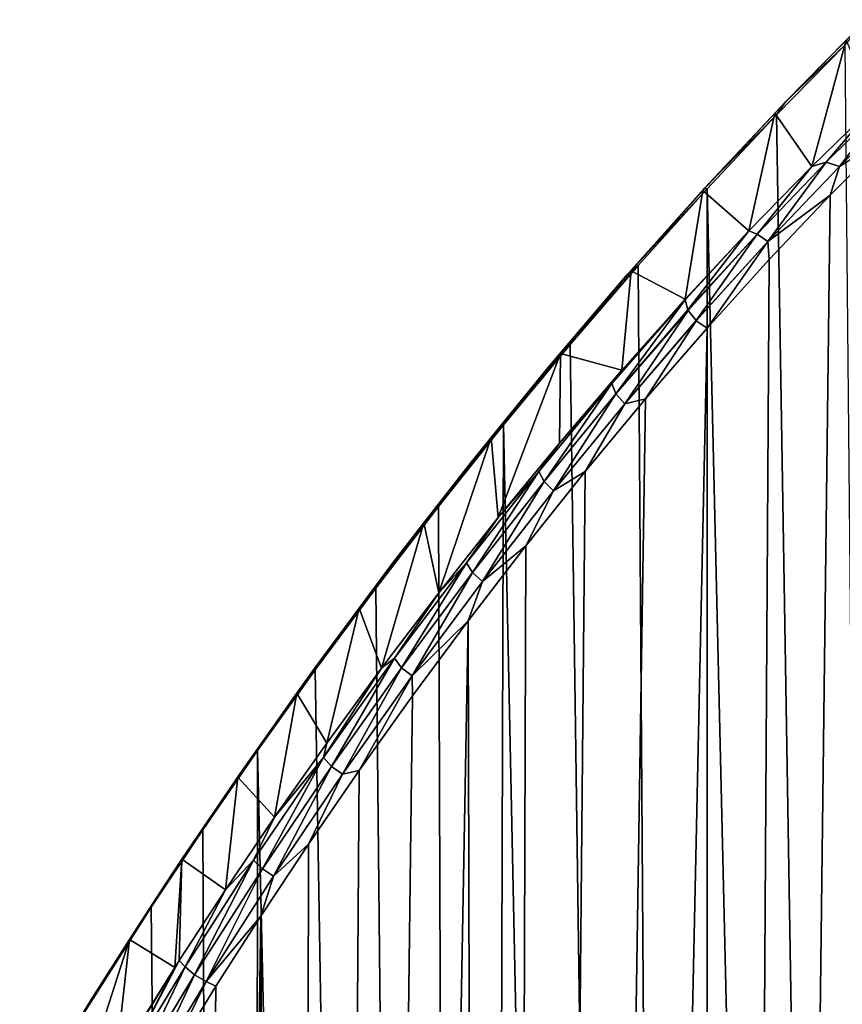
# Model space of a CAD drawing. Header units: millimetres. Extents: x -46 to 100, y -4 to 226.
# Tile 27 of 29: x 67 to 82, y 198 to 217. Entities that reach past the tile are written whole.
import ezdxf

# ---------------------------------------------------------------- set-up
doc = ezdxf.new("R2010")
doc.units = ezdxf.units.MM
doc.header["$LTSCALE"] = 65.185185
for name, color, linetype in [('30', 7, 'CONTINUOUS'), ('31', 7, 'CONTINUOUS'), ('32', 7, 'CONTINUOUS'), ('33', 7, 'CONTINUOUS'), ('34', 7, 'CONTINUOUS'), ('35', 7, 'CONTINUOUS'), ('36', 7, 'CONTINUOUS'), ('37', 7, 'CONTINUOUS'), ('38', 7, 'CONTINUOUS')]:
    doc.layers.add(name, color=color, linetype=linetype)

msp = doc.modelspace()

# ---------------------------------------------------------------- linework, layer by layer
at = {"layer": '30', "linetype": 'Continuous'}
for points in [[(78.603, 212.209, -158.985), (79.912, 23.798, 29.486), (79.912, 213.667, -160.383), (78.603, 212.209, -158.985)], [(77.312, 210.712, -157.667), (79.912, 23.798, 29.486), (78.603, 212.209, -158.985), (77.312, 210.712, -157.667)], [(76.045, 209.183, -156.432), (79.912, 23.798, 29.486), (77.312, 210.712, -157.667), (76.045, 209.183, -156.432)], [(74.81, 207.635, -155.287), (75.462, 23.443, 29.132), (76.045, 209.183, -156.432), (74.81, 207.635, -155.287)], [(75.462, 23.443, 29.132), (79.912, 23.798, 29.486), (76.045, 209.183, -156.432), (75.462, 23.443, 29.132)], [(73.616, 206.081, -154.235), (75.462, 23.443, 29.132), (74.81, 207.635, -155.287), (73.616, 206.081, -154.235)], [(72.468, 204.533, -153.281), (75.462, 23.443, 29.132), (73.616, 206.081, -154.235), (72.468, 204.533, -153.281)], [(71.373, 203, -152.424), (75.462, 23.443, 29.132), (72.468, 204.533, -153.281), (71.373, 203, -152.424)], [(70.333, 201.493, -151.664), (71.235, 22.397, 28.086), (71.373, 203, -152.424), (70.333, 201.493, -151.664)], [(71.235, 22.397, 28.086), (75.462, 23.443, 29.132), (71.373, 203, -152.424), (71.235, 22.397, 28.086)], [(69.353, 200.02, -150.999), (71.235, 22.397, 28.086), (70.333, 201.493, -151.664), (69.353, 200.02, -150.999)], [(67.995, 197.887, -150.172), (71.235, 22.397, 28.086), (69.353, 200.02, -150.999), (67.995, 197.887, -150.172)]]:
    msp.add_3dface(points, dxfattribs=at)
at = {"layer": '31', "linetype": 'Continuous'}
for points in [[(81.229, 215.073, -161.85), (84.363, 23.443, 29.132), (82.535, 216.406, -163.366), (81.229, 215.073, -161.85)], [(79.912, 213.667, -160.383), (84.363, 23.443, 29.132), (81.229, 215.073, -161.85), (79.912, 213.667, -160.383)], [(79.912, 213.667, -160.383), (79.912, 23.798, 29.486), (84.363, 23.443, 29.132), (79.912, 213.667, -160.383)]]:
    msp.add_3dface(points, dxfattribs=at)
at = {"layer": '32', "linetype": 'Continuous'}
for points in [[(81.198, 215.103, -162.027), (82.556, 216.491, -163.614), (81.901, 214.092, -164.579), (81.198, 215.103, -162.027)], [(81.901, 214.092, -164.579), (82.556, 216.491, -163.614), (83.077, 215.236, -166.012), (81.901, 214.092, -164.579)], [(79.828, 213.635, -160.492), (81.198, 215.103, -162.027), (80.704, 212.868, -163.179), (79.828, 213.635, -160.492)], [(80.704, 212.868, -163.179), (81.198, 215.103, -162.027), (81.901, 214.092, -164.579), (80.704, 212.868, -163.179)], [(78.466, 212.109, -159.032), (79.828, 213.635, -160.492), (79.492, 211.569, -161.821), (78.466, 212.109, -159.032)], [(79.492, 211.569, -161.821), (79.828, 213.635, -160.492), (80.704, 212.868, -163.179), (79.492, 211.569, -161.821)], [(77.125, 210.542, -157.66), (78.466, 212.109, -159.032), (78.289, 210.221, -160.531), (77.125, 210.542, -157.66)], [(78.289, 210.221, -160.531), (78.466, 212.109, -159.032), (79.492, 211.569, -161.821), (78.289, 210.221, -160.531)], [(75.811, 208.942, -156.378), (77.125, 210.542, -157.66), (75.943, 207.423, -158.188), (75.811, 208.942, -156.378)], [(75.943, 207.423, -158.188), (77.125, 210.542, -157.66), (77.104, 208.837, -159.319), (75.943, 207.423, -158.188)], [(77.104, 208.837, -159.319), (77.125, 210.542, -157.66), (78.289, 210.221, -160.531), (77.104, 208.837, -159.319)], [(74.532, 207.323, -155.195), (75.811, 208.942, -156.378), (74.815, 205.993, -157.144), (74.532, 207.323, -155.195)], [(74.815, 205.993, -157.144), (75.811, 208.942, -156.378), (75.943, 207.423, -158.188), (74.815, 205.993, -157.144)], [(73.299, 205.7, -154.115), (74.532, 207.323, -155.195), (73.727, 204.559, -156.192), (73.299, 205.7, -154.115)], [(73.727, 204.559, -156.192), (74.532, 207.323, -155.195), (74.815, 205.993, -157.144), (73.727, 204.559, -156.192)], [(72.119, 204.086, -153.141), (73.299, 205.7, -154.115), (72.685, 203.134, -155.335), (72.119, 204.086, -153.141)], [(72.685, 203.134, -155.335), (73.299, 205.7, -154.115), (73.727, 204.559, -156.192), (72.685, 203.134, -155.335)], [(70.996, 202.493, -152.273), (72.119, 204.086, -153.141), (71.696, 201.728, -154.571), (70.996, 202.493, -152.273)], [(71.696, 201.728, -154.571), (72.119, 204.086, -153.141), (72.685, 203.134, -155.335), (71.696, 201.728, -154.571)], [(69.935, 200.93, -151.511), (70.996, 202.493, -152.273), (70.761, 200.35, -153.901), (69.935, 200.93, -151.511)], [(70.761, 200.35, -153.901), (70.996, 202.493, -152.273), (71.696, 201.728, -154.571), (70.761, 200.35, -153.901)], [(68.94, 199.408, -150.851), (69.935, 200.93, -151.511), (69.799, 198.873, -153.268), (68.94, 199.408, -150.851)], [(69.799, 198.873, -153.268), (69.935, 200.93, -151.511), (69.884, 199.008, -153.322), (69.799, 198.873, -153.268)], [(69.884, 199.008, -153.322), (69.935, 200.93, -151.511), (70.761, 200.35, -153.901), (69.884, 199.008, -153.322)], [(67.57, 197.213, -150.043), (68.94, 199.408, -150.851), (67.605, 195.248, -152.085), (67.57, 197.213, -150.043)], [(67.605, 195.248, -152.085), (68.94, 199.408, -150.851), (68.679, 197.073, -152.614), (67.605, 195.248, -152.085)], [(68.679, 197.073, -152.614), (68.94, 199.408, -150.851), (69.799, 198.873, -153.268), (68.679, 197.073, -152.614)]]:
    msp.add_3dface(points, dxfattribs=at)
at = {"layer": '33', "linetype": 'Continuous'}
for points in [[(79.912, 21.464, 27.577), (75.844, 21.115, 27.228), (79.912, 211.024, -161.982), (79.912, 21.464, 27.577)], [(79.912, 211.024, -161.982), (75.844, 21.115, 27.228), (78.743, 209.677, -160.692), (79.912, 211.024, -161.982)], [(78.743, 209.677, -160.692), (75.844, 21.115, 27.228), (77.593, 208.295, -159.478), (78.743, 209.677, -160.692)], [(77.593, 208.295, -159.478), (75.844, 21.115, 27.228), (76.465, 206.885, -158.343), (77.593, 208.295, -159.478)], [(76.465, 206.885, -158.343), (75.844, 21.115, 27.228), (75.369, 205.46, -157.293), (76.465, 206.885, -158.343)], [(75.369, 205.46, -157.293), (72.012, 20.088, 26.2), (74.312, 204.034, -156.335), (75.369, 205.46, -157.293)], [(75.844, 21.115, 27.228), (72.012, 20.088, 26.2), (75.369, 205.46, -157.293), (75.844, 21.115, 27.228)], [(74.312, 204.034, -156.335), (72.012, 20.088, 26.2), (73.3, 202.617, -155.469), (74.312, 204.034, -156.335)], [(73.3, 202.617, -155.469), (72.012, 20.088, 26.2), (72.339, 201.22, -154.696), (73.3, 202.617, -155.469)], [(72.339, 201.22, -154.696), (72.012, 20.088, 26.2), (71.431, 199.852, -154.016), (72.339, 201.22, -154.696)], [(72.012, 20.088, 26.2), (68.639, 18.441, 24.554), (71.431, 199.852, -154.016), (72.012, 20.088, 26.2)], [(71.431, 199.852, -154.016), (68.639, 18.441, 24.554), (70.579, 198.52, -153.426), (71.431, 199.852, -154.016)], [(70.579, 198.52, -153.426), (68.639, 18.441, 24.554), (69.408, 196.604, -152.7), (70.579, 198.52, -153.426)]]:
    msp.add_3dface(points, dxfattribs=at)
at = {"layer": '34', "linetype": 'Continuous'}
for points in [[(83.981, 21.115, 27.228), (79.912, 21.464, 27.577), (83.395, 214.698, -166.166), (83.981, 21.115, 27.228)], [(83.395, 214.698, -166.166), (79.912, 21.464, 27.577), (82.252, 213.55, -164.737), (83.395, 214.698, -166.166)], [(82.252, 213.55, -164.737), (79.912, 21.464, 27.577), (81.09, 212.324, -163.34), (82.252, 213.55, -164.737)], [(79.912, 21.464, 27.577), (79.912, 211.024, -161.982), (81.09, 212.324, -163.34), (79.912, 21.464, 27.577)]]:
    msp.add_3dface(points, dxfattribs=at)
at = {"layer": '35', "linetype": 'Continuous'}
for points in [[(79.853, 213.673, -160.431), (78.369, 212.008, -158.843), (79.857, 213.675, -160.425), (79.853, 213.673, -160.431)], [(78.369, 212.008, -158.843), (79.912, 213.667, -160.383), (79.857, 213.675, -160.425), (78.369, 212.008, -158.843)], [(78.466, 212.109, -159.032), (78.369, 212.008, -158.843), (79.853, 213.673, -160.431), (78.466, 212.109, -159.032)], [(78.603, 212.209, -158.985), (79.912, 213.667, -160.383), (78.369, 212.008, -158.843), (78.603, 212.209, -158.985)], [(79.828, 213.635, -160.492), (78.466, 212.109, -159.032), (79.853, 213.673, -160.431), (79.828, 213.635, -160.492)], [(77.312, 210.712, -157.667), (78.603, 212.209, -158.985), (78.369, 212.008, -158.843), (77.312, 210.712, -157.667)], [(77.125, 210.542, -157.66), (76.887, 210.266, -157.337), (78.369, 212.008, -158.843), (77.125, 210.542, -157.66)], [(76.887, 210.266, -157.337), (77.312, 210.712, -157.667), (78.369, 212.008, -158.843), (76.887, 210.266, -157.337)], [(78.466, 212.109, -159.032), (77.125, 210.542, -157.66), (78.369, 212.008, -158.843), (78.466, 212.109, -159.032)], [(76.045, 209.183, -156.432), (77.312, 210.712, -157.667), (76.887, 210.266, -157.337), (76.045, 209.183, -156.432)], [(77.125, 210.542, -157.66), (75.811, 208.942, -156.378), (76.887, 210.266, -157.337), (77.125, 210.542, -157.66)], [(75.811, 208.942, -156.378), (75.41, 208.45, -155.916), (76.887, 210.266, -157.337), (75.811, 208.942, -156.378)], [(75.41, 208.45, -155.916), (76.045, 209.183, -156.432), (76.887, 210.266, -157.337), (75.41, 208.45, -155.916)], [(74.81, 207.635, -155.287), (76.045, 209.183, -156.432), (75.41, 208.45, -155.916), (74.81, 207.635, -155.287)], [(75.811, 208.942, -156.378), (74.532, 207.323, -155.195), (75.41, 208.45, -155.916), (75.811, 208.942, -156.378)], [(74.532, 207.323, -155.195), (73.942, 206.56, -154.586), (75.41, 208.45, -155.916), (74.532, 207.323, -155.195)], [(73.942, 206.56, -154.586), (74.81, 207.635, -155.287), (75.41, 208.45, -155.916), (73.942, 206.56, -154.586)], [(73.616, 206.081, -154.235), (74.81, 207.635, -155.287), (73.942, 206.56, -154.586), (73.616, 206.081, -154.235)], [(74.532, 207.323, -155.195), (73.299, 205.7, -154.115), (73.942, 206.56, -154.586), (74.532, 207.323, -155.195)], [(73.299, 205.7, -154.115), (72.484, 204.598, -153.353), (73.942, 206.56, -154.586), (73.299, 205.7, -154.115)], [(72.484, 204.598, -153.353), (73.616, 206.081, -154.235), (73.942, 206.56, -154.586), (72.484, 204.598, -153.353)], [(72.468, 204.533, -153.281), (73.616, 206.081, -154.235), (72.484, 204.598, -153.353), (72.468, 204.533, -153.281)], [(73.299, 205.7, -154.115), (72.119, 204.086, -153.141), (72.484, 204.598, -153.353), (73.299, 205.7, -154.115)], [(72.119, 204.086, -153.141), (71.04, 202.562, -152.225), (72.484, 204.598, -153.353), (72.119, 204.086, -153.141)], [(71.04, 202.562, -152.225), (72.468, 204.533, -153.281), (72.484, 204.598, -153.353), (71.04, 202.562, -152.225)], [(71.373, 203, -152.424), (72.468, 204.533, -153.281), (71.04, 202.562, -152.225), (71.373, 203, -152.424)], [(72.119, 204.086, -153.141), (70.996, 202.493, -152.273), (71.04, 202.562, -152.225), (72.119, 204.086, -153.141)], [(70.333, 201.493, -151.664), (71.373, 203, -152.424), (71.04, 202.562, -152.225), (70.333, 201.493, -151.664)], [(69.935, 200.93, -151.511), (69.617, 200.453, -151.213), (71.04, 202.562, -152.225), (69.935, 200.93, -151.511)], [(69.617, 200.453, -151.213), (70.333, 201.493, -151.664), (71.04, 202.562, -152.225), (69.617, 200.453, -151.213)], [(70.996, 202.493, -152.273), (69.935, 200.93, -151.511), (71.04, 202.562, -152.225), (70.996, 202.493, -152.273)], [(69.353, 200.02, -150.999), (70.333, 201.493, -151.664), (69.617, 200.453, -151.213), (69.353, 200.02, -150.999)], [(69.935, 200.93, -151.511), (68.94, 199.408, -150.851), (69.617, 200.453, -151.213), (69.935, 200.93, -151.511)], [(68.94, 199.408, -150.851), (68.218, 198.27, -150.331), (69.617, 200.453, -151.213), (68.94, 199.408, -150.851)], [(68.218, 198.27, -150.331), (69.353, 200.02, -150.999), (69.617, 200.453, -151.213), (68.218, 198.27, -150.331)], [(67.995, 197.887, -150.172), (69.353, 200.02, -150.999), (68.218, 198.27, -150.331), (67.995, 197.887, -150.172)], [(68.94, 199.408, -150.851), (67.57, 197.213, -150.043), (68.218, 198.27, -150.331), (68.94, 199.408, -150.851)], [(67.57, 197.213, -150.043), (66.852, 196.012, -149.595), (68.218, 198.27, -150.331), (67.57, 197.213, -150.043)], [(66.852, 196.012, -149.595), (67.995, 197.887, -150.172), (68.218, 198.27, -150.331), (66.852, 196.012, -149.595)]]:
    msp.add_3dface(points, dxfattribs=at)
at = {"layer": '36', "linetype": 'Continuous'}
for points in [[(82.556, 216.491, -163.614), (81.399, 215.322, -162.157), (82.937, 216.882, -163.971), (82.556, 216.491, -163.614)], [(81.399, 215.322, -162.157), (82.535, 216.406, -163.366), (82.937, 216.882, -163.971), (81.399, 215.322, -162.157)], [(82.556, 216.491, -163.614), (81.198, 215.103, -162.027), (81.399, 215.322, -162.157), (82.556, 216.491, -163.614)], [(81.229, 215.073, -161.85), (82.535, 216.406, -163.366), (81.399, 215.322, -162.157), (81.229, 215.073, -161.85)], [(79.828, 213.635, -160.492), (79.853, 213.673, -160.431), (81.399, 215.322, -162.157), (79.828, 213.635, -160.492)], [(81.198, 215.103, -162.027), (79.828, 213.635, -160.492), (81.399, 215.322, -162.157), (81.198, 215.103, -162.027)], [(79.853, 213.673, -160.431), (79.857, 213.675, -160.425), (81.399, 215.322, -162.157), (79.853, 213.673, -160.431)], [(79.857, 213.675, -160.425), (81.229, 215.073, -161.85), (81.399, 215.322, -162.157), (79.857, 213.675, -160.425)], [(79.912, 213.667, -160.383), (81.229, 215.073, -161.85), (79.857, 213.675, -160.425), (79.912, 213.667, -160.383)]]:
    msp.add_3dface(points, dxfattribs=at)
at = {"layer": '37', "linetype": 'Continuous'}
for points in [[(78.289, 210.221, -160.531), (79.492, 211.569, -161.821), (78.101, 209.967, -160.366), (78.289, 210.221, -160.531)], [(78.101, 209.967, -160.366), (79.492, 211.569, -161.821), (79.492, 211.559, -161.831), (78.101, 209.967, -160.366)], [(78.101, 209.967, -160.366), (79.492, 211.559, -161.831), (78.18, 209.771, -160.507), (78.101, 209.967, -160.366)], [(78.18, 209.771, -160.507), (79.492, 211.559, -161.831), (79.548, 211.367, -161.972), (78.18, 209.771, -160.507)], [(79.553, 211.358, -161.976), (78.18, 209.771, -160.507), (79.548, 211.367, -161.972), (79.553, 211.358, -161.976)], [(78.18, 209.771, -160.507), (79.553, 211.358, -161.976), (78.347, 209.585, -160.553), (78.18, 209.771, -160.507)], [(78.347, 209.585, -160.553), (79.553, 211.358, -161.976), (79.702, 211.167, -162.031), (78.347, 209.585, -160.553)], [(79.706, 211.163, -162.031), (78.347, 209.585, -160.553), (79.702, 211.167, -162.031), (79.706, 211.163, -162.031)], [(78.743, 209.677, -160.692), (78.347, 209.585, -160.553), (79.706, 211.163, -162.031), (78.743, 209.677, -160.692)], [(79.912, 211.024, -161.982), (78.743, 209.677, -160.692), (79.706, 211.163, -162.031), (79.912, 211.024, -161.982)], [(77.104, 208.837, -159.319), (78.289, 210.221, -160.531), (78.101, 209.967, -160.366), (77.104, 208.837, -159.319)], [(76.715, 208.301, -158.983), (77.104, 208.837, -159.319), (78.101, 209.967, -160.366), (76.715, 208.301, -158.983)], [(76.715, 208.301, -158.983), (78.101, 209.967, -160.366), (76.813, 208.11, -159.119), (76.715, 208.301, -158.983)], [(76.813, 208.11, -159.119), (78.101, 209.967, -160.366), (78.18, 209.771, -160.507), (76.813, 208.11, -159.119)], [(76.813, 208.11, -159.119), (78.18, 209.771, -160.507), (76.992, 207.933, -159.155), (76.813, 208.11, -159.119)], [(76.992, 207.933, -159.155), (78.18, 209.771, -160.507), (78.347, 209.585, -160.553), (76.992, 207.933, -159.155)], [(77.593, 208.295, -159.478), (76.992, 207.933, -159.155), (78.347, 209.585, -160.553), (77.593, 208.295, -159.478)], [(78.743, 209.677, -160.692), (77.593, 208.295, -159.478), (78.347, 209.585, -160.553), (78.743, 209.677, -160.692)], [(75.943, 207.423, -158.188), (77.104, 208.837, -159.319), (76.715, 208.301, -158.983), (75.943, 207.423, -158.188)], [(75.338, 206.561, -157.688), (75.943, 207.423, -158.188), (76.715, 208.301, -158.983), (75.338, 206.561, -157.688)], [(75.338, 206.561, -157.688), (76.715, 208.301, -158.983), (75.455, 206.376, -157.817), (75.338, 206.561, -157.688)], [(75.455, 206.376, -157.817), (76.715, 208.301, -158.983), (76.813, 208.11, -159.119), (75.455, 206.376, -157.817)], [(77.593, 208.295, -159.478), (76.465, 206.885, -158.343), (76.992, 207.933, -159.155), (77.593, 208.295, -159.478)], [(75.455, 206.376, -157.817), (76.813, 208.11, -159.119), (75.645, 206.209, -157.841), (75.455, 206.376, -157.817)], [(75.645, 206.209, -157.841), (76.813, 208.11, -159.119), (76.992, 207.933, -159.155), (75.645, 206.209, -157.841)], [(76.465, 206.885, -158.343), (75.645, 206.209, -157.841), (76.992, 207.933, -159.155), (76.465, 206.885, -158.343)], [(74.815, 205.993, -157.144), (75.943, 207.423, -158.188), (75.338, 206.561, -157.688), (74.815, 205.993, -157.144)], [(76.465, 206.885, -158.343), (75.369, 205.46, -157.293), (75.645, 206.209, -157.841), (76.465, 206.885, -158.343)], [(73.973, 204.75, -156.485), (74.815, 205.993, -157.144), (75.338, 206.561, -157.688), (73.973, 204.75, -156.485)], [(73.973, 204.75, -156.485), (75.338, 206.561, -157.688), (74.107, 204.571, -156.606), (73.973, 204.75, -156.485)], [(74.107, 204.571, -156.606), (75.338, 206.561, -157.688), (75.455, 206.376, -157.817), (74.107, 204.571, -156.606)], [(74.107, 204.571, -156.606), (75.455, 206.376, -157.817), (74.307, 204.413, -156.618), (74.107, 204.571, -156.606)], [(74.307, 204.413, -156.618), (75.455, 206.376, -157.817), (75.645, 206.209, -157.841), (74.307, 204.413, -156.618)], [(75.369, 205.46, -157.293), (74.307, 204.413, -156.618), (75.645, 206.209, -157.841), (75.369, 205.46, -157.293)], [(73.727, 204.559, -156.192), (74.815, 205.993, -157.144), (73.973, 204.75, -156.485), (73.727, 204.559, -156.192)], [(75.369, 205.46, -157.293), (74.312, 204.034, -156.335), (74.307, 204.413, -156.618), (75.369, 205.46, -157.293)], [(72.624, 202.866, -155.382), (73.727, 204.559, -156.192), (73.973, 204.75, -156.485), (72.624, 202.866, -155.382)], [(72.624, 202.866, -155.382), (73.973, 204.75, -156.485), (72.775, 202.695, -155.494), (72.624, 202.866, -155.382)], [(72.775, 202.695, -155.494), (73.973, 204.75, -156.485), (74.107, 204.571, -156.606), (72.775, 202.695, -155.494)], [(72.685, 203.134, -155.335), (73.727, 204.559, -156.192), (72.624, 202.866, -155.382), (72.685, 203.134, -155.335)], [(72.775, 202.695, -155.494), (74.107, 204.571, -156.606), (72.982, 202.548, -155.493), (72.775, 202.695, -155.494)], [(72.982, 202.548, -155.493), (74.107, 204.571, -156.606), (74.307, 204.413, -156.618), (72.982, 202.548, -155.493)], [(73.3, 202.617, -155.469), (72.982, 202.548, -155.493), (74.307, 204.413, -156.618), (73.3, 202.617, -155.469)], [(74.312, 204.034, -156.335), (73.3, 202.617, -155.469), (74.307, 204.413, -156.618), (74.312, 204.034, -156.335)], [(71.696, 201.728, -154.571), (72.685, 203.134, -155.335), (72.624, 202.866, -155.382), (71.696, 201.728, -154.571)], [(71.296, 200.912, -154.388), (71.696, 201.728, -154.571), (72.624, 202.866, -155.382), (71.296, 200.912, -154.388)], [(71.296, 200.912, -154.388), (72.624, 202.866, -155.382), (71.462, 200.749, -154.49), (71.296, 200.912, -154.388)], [(71.462, 200.749, -154.49), (72.624, 202.866, -155.382), (72.775, 202.695, -155.494), (71.462, 200.749, -154.49)], [(71.462, 200.749, -154.49), (72.775, 202.695, -155.494), (71.676, 200.612, -154.475), (71.462, 200.749, -154.49)], [(71.676, 200.612, -154.475), (72.775, 202.695, -155.494), (72.982, 202.548, -155.493), (71.676, 200.612, -154.475)], [(73.3, 202.617, -155.469), (72.339, 201.22, -154.696), (72.982, 202.548, -155.493), (73.3, 202.617, -155.469)], [(72.339, 201.22, -154.696), (71.676, 200.612, -154.475), (72.982, 202.548, -155.493), (72.339, 201.22, -154.696)], [(70.761, 200.35, -153.901), (71.696, 201.728, -154.571), (71.296, 200.912, -154.388), (70.761, 200.35, -153.901)], [(72.339, 201.22, -154.696), (71.431, 199.852, -154.016), (71.676, 200.612, -154.475), (72.339, 201.22, -154.696)], [(69.993, 198.886, -153.515), (70.761, 200.35, -153.901), (71.296, 200.912, -154.388), (69.993, 198.886, -153.515)], [(69.993, 198.886, -153.515), (71.296, 200.912, -154.388), (70.174, 198.733, -153.606), (69.993, 198.886, -153.515)], [(70.174, 198.733, -153.606), (71.296, 200.912, -154.388), (71.462, 200.749, -154.49), (70.174, 198.733, -153.606)], [(70.174, 198.733, -153.606), (71.462, 200.749, -154.49), (70.392, 198.606, -153.576), (70.174, 198.733, -153.606)], [(70.392, 198.606, -153.576), (71.462, 200.749, -154.49), (71.676, 200.612, -154.475), (70.392, 198.606, -153.576)], [(71.431, 199.852, -154.016), (70.392, 198.606, -153.576), (71.676, 200.612, -154.475), (71.431, 199.852, -154.016)], [(69.884, 199.008, -153.322), (70.761, 200.35, -153.901), (69.993, 198.886, -153.515), (69.884, 199.008, -153.322)], [(71.431, 199.852, -154.016), (70.579, 198.52, -153.426), (70.392, 198.606, -153.576), (71.431, 199.852, -154.016)], [(68.522, 196.783, -152.557), (69.799, 198.873, -153.268), (68.723, 196.79, -152.781), (68.522, 196.783, -152.557)], [(68.679, 197.073, -152.614), (69.799, 198.873, -153.268), (68.522, 196.783, -152.557), (68.679, 197.073, -152.614)], [(69.799, 198.873, -153.268), (69.884, 199.008, -153.322), (68.723, 196.79, -152.781), (69.799, 198.873, -153.268)], [(68.723, 196.79, -152.781), (69.884, 199.008, -153.322), (69.993, 198.886, -153.515), (68.723, 196.79, -152.781)], [(68.723, 196.79, -152.781), (69.993, 198.886, -153.515), (68.919, 196.647, -152.859), (68.723, 196.79, -152.781)], [(68.919, 196.647, -152.859), (69.993, 198.886, -153.515), (70.174, 198.733, -153.606), (68.919, 196.647, -152.859)], [(68.919, 196.647, -152.859), (70.174, 198.733, -153.606), (69.139, 196.529, -152.812), (68.919, 196.647, -152.859)], [(69.139, 196.529, -152.812), (70.174, 198.733, -153.606), (70.392, 198.606, -153.576), (69.139, 196.529, -152.812)], [(69.408, 196.604, -152.7), (69.139, 196.529, -152.812), (70.392, 198.606, -153.576), (69.408, 196.604, -152.7)], [(70.579, 198.52, -153.426), (69.408, 196.604, -152.7), (70.392, 198.606, -153.576), (70.579, 198.52, -153.426)]]:
    msp.add_3dface(points, dxfattribs=at)
at = {"layer": '38', "linetype": 'Continuous'}
for points in [[(82.172, 214.177, -164.986), (83.482, 215.469, -166.596), (82.424, 214.092, -165.216), (82.172, 214.177, -164.986)], [(83.077, 215.236, -166.012), (83.482, 215.469, -166.596), (82.172, 214.177, -164.986), (83.077, 215.236, -166.012)], [(82.424, 214.092, -165.216), (83.482, 215.469, -166.596), (83.78, 215.43, -166.92), (82.424, 214.092, -165.216)], [(83.395, 214.698, -166.166), (82.424, 214.092, -165.216), (83.78, 215.43, -166.92), (83.395, 214.698, -166.166)], [(81.901, 214.092, -164.579), (83.077, 215.236, -166.012), (82.172, 214.177, -164.986), (81.901, 214.092, -164.579)], [(83.395, 214.698, -166.166), (82.252, 213.55, -164.737), (82.424, 214.092, -165.216), (83.395, 214.698, -166.166)], [(80.704, 212.868, -163.179), (81.901, 214.092, -164.579), (80.86, 212.808, -163.444), (80.704, 212.868, -163.179)], [(80.86, 212.808, -163.444), (82.172, 214.177, -164.986), (81.063, 212.669, -163.586), (80.86, 212.808, -163.444)], [(81.901, 214.092, -164.579), (82.172, 214.177, -164.986), (80.86, 212.808, -163.444), (81.901, 214.092, -164.579)], [(81.063, 212.669, -163.586), (82.172, 214.177, -164.986), (82.424, 214.092, -165.216), (81.063, 212.669, -163.586)], [(82.252, 213.55, -164.737), (81.063, 212.669, -163.586), (82.424, 214.092, -165.216), (82.252, 213.55, -164.737)], [(82.252, 213.55, -164.737), (81.09, 212.324, -163.34), (81.063, 212.669, -163.586), (82.252, 213.55, -164.737)], [(79.492, 211.559, -161.831), (80.704, 212.868, -163.179), (79.548, 211.367, -161.972), (79.492, 211.559, -161.831)], [(79.492, 211.569, -161.821), (80.704, 212.868, -163.179), (79.492, 211.559, -161.831), (79.492, 211.569, -161.821)], [(79.548, 211.367, -161.972), (80.704, 212.868, -163.179), (80.86, 212.808, -163.444), (79.548, 211.367, -161.972)], [(79.553, 211.358, -161.976), (79.548, 211.367, -161.972), (80.86, 212.808, -163.444), (79.553, 211.358, -161.976)], [(79.702, 211.167, -162.031), (79.553, 211.358, -161.976), (80.86, 212.808, -163.444), (79.702, 211.167, -162.031)], [(79.702, 211.167, -162.031), (80.86, 212.808, -163.444), (81.063, 212.669, -163.586), (79.702, 211.167, -162.031)], [(79.706, 211.163, -162.031), (79.702, 211.167, -162.031), (81.063, 212.669, -163.586), (79.706, 211.163, -162.031)], [(79.912, 211.024, -161.982), (79.706, 211.163, -162.031), (81.063, 212.669, -163.586), (79.912, 211.024, -161.982)], [(81.09, 212.324, -163.34), (79.912, 211.024, -161.982), (81.063, 212.669, -163.586), (81.09, 212.324, -163.34)]]:
    msp.add_3dface(points, dxfattribs=at)

doc.saveas('drawing.dxf')
